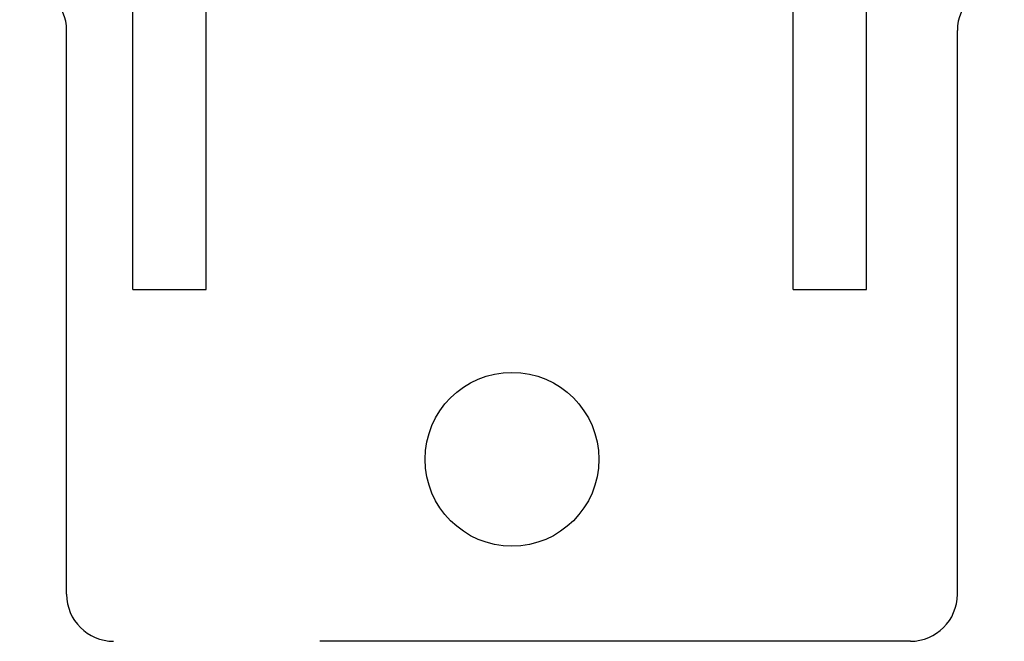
# Model space of a CAD drawing. Header units: inches. Extents: x 0 to 183, y 0 to 118.
# Tile 69 of 80: x 90.6 to 92.28, y 91.92 to 92.98. Entities that reach past the tile are written whole.
import ezdxf

# ---------------------------------------------------------------- set-up
doc = ezdxf.new("R2010")
doc.units = ezdxf.units.IN
doc.header["$LTSCALE"] = 10.065561
doc.header["$MEASUREMENT"] = 0
doc.linetypes.add('HIDDEN', pattern=[0.2, 0.1, -0.1])
doc.layers.add('DEFAULT_2', color=8, linetype='HIDDEN')

msp = doc.modelspace()

# ---------------------------------------------------------------- linework, layer by layer
at = {"layer": 'DEFAULT_2', "color": 8, "linetype": 'HIDDEN'}
for p, q in [((90.7952, 92.5206), (90.7952, 93.8529)), ((90.9202, 92.5206), (90.9202, 93.8529)), ((91.9202, 92.5206), (91.9202, 93.8529)), ((92.0452, 92.5206), (92.0452, 93.8529)), ((90.6822, 92.0017), (90.6822, 92.9617)), ((92.2002, 92.0017), (92.2002, 92.9617)), ((90.7952, 92.5206), (90.9202, 92.5206)), ((91.9202, 92.5206), (92.0452, 92.5206)), ((92.1202, 91.9217), (90.7622, 91.9217))]:
    msp.add_line(p, q, dxfattribs=at)
msp.add_circle((91.4412, 92.2317), 0.148, dxfattribs=at)
for centre, start, end in [((90.6022, 92.9617), 0, 90), ((92.2802, 92.9617), 90, 180), ((90.7622, 92.0017), 180, 270), ((92.1202, 92.0017), 270, 360)]:
    msp.add_arc(centre, 0.08, start, end, dxfattribs=at)

doc.saveas('drawing.dxf')
